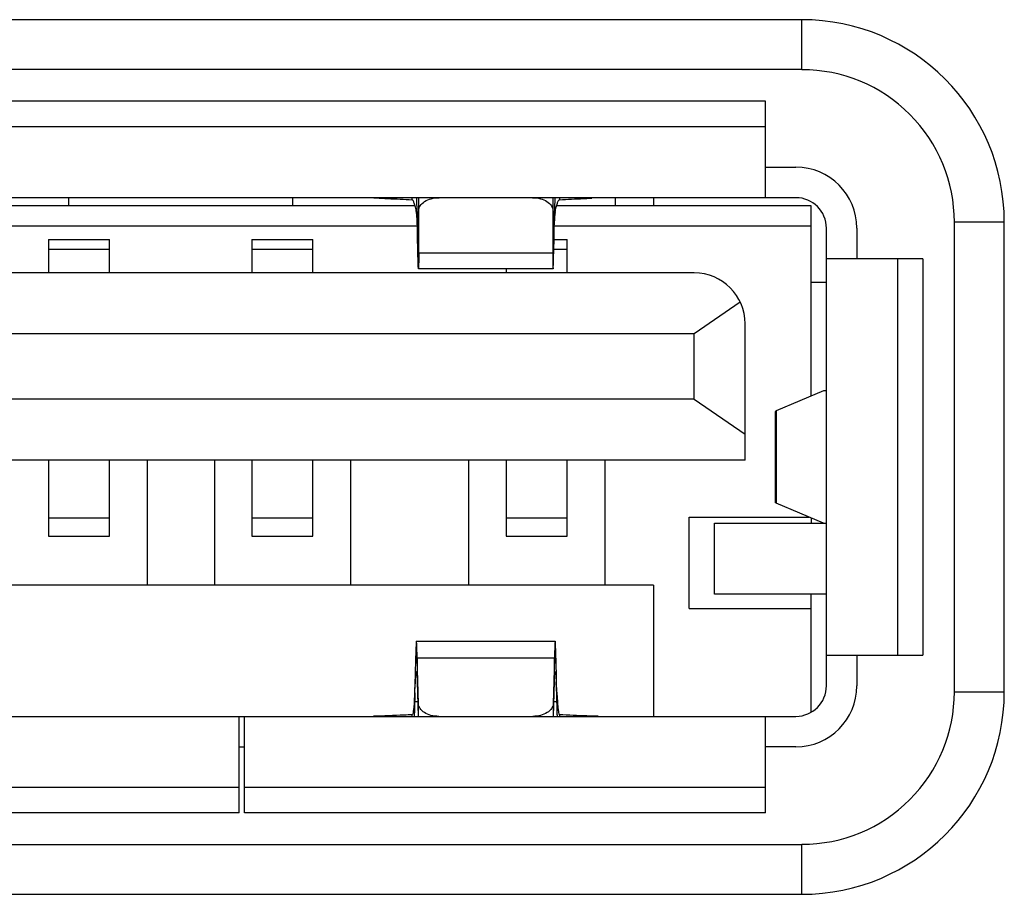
# Model space of a CAD drawing. Header units: millimetres. Extents: x 6863 to 7584, y 164 to 940.
# Tile 12 of 31: x 7385 to 7395, y 567 to 576. Entities that reach past the tile are written whole.
import ezdxf

# ---------------------------------------------------------------- set-up
doc = ezdxf.new("R2010")
doc.units = ezdxf.units.MM
doc.header["$LTSCALE"] = 32.67
doc.layers.get('0').update_dxf_attribs({"linetype": 'CONTINUOUS'})

msp = doc.modelspace()

# ---------------------------------------------------------------- linework, layer by layer
for p, q in [((7392.8972, 575.7919), (7380.6794, 575.7919)), ((7392.8973, 575.3007), (7392.8973, 575.7919)), ((7392.8973, 575.3007), (7380.6793, 575.3007)), ((7392.5383, 574.9919), (7381.0383, 574.9919)), ((7392.5383, 574.0419), (7392.5383, 574.9919)), ((7381.0383, 574.7419), (7392.5383, 574.7419)), ((7392.5383, 574.3419), (7392.8383, 574.3419)), ((7392.8383, 574.0419), (7380.7383, 574.0419)), ((7385.6883, 573.9619), (7385.6883, 574.0419)), ((7387.8883, 574.0419), (7387.8883, 573.9619)), ((7388.7559, 574.0376), (7388.7564, 574.0376)), ((7389.0633, 574.0222), (7389.0633, 574.0419)), ((7389.1283, 573.5002), (7389.1283, 574.0419)), ((7390.4483, 574.0419), (7390.4483, 573.5002)), ((7390.5133, 574.0419), (7390.5133, 574.0222)), ((7391.0633, 573.9619), (7391.0633, 574.0419)), ((7391.4383, 574.0419), (7391.4383, 573.9619)), ((7389.0927, 573.9619), (7384.4839, 573.9619)), ((7392.9883, 573.9619), (7390.4839, 573.9619)), ((7392.9883, 572.0905), (7392.9883, 573.9619)), ((7389.1133, 573.9041), (7389.1131, 573.9131)), ((7389.1133, 573.9041), (7389.1283, 573.9041)), ((7390.4483, 573.9041), (7390.4633, 573.9041)), ((7390.4633, 573.9041), (7390.4635, 573.9131)), ((7389.1144, 573.7619), (7384.4622, 573.7619)), ((7389.1152, 573.7276), (7389.1133, 573.8132)), ((7389.1165, 573.6658), (7389.1152, 573.7276)), ((7389.1157, 573.8094), (7389.1156, 573.8129)), ((7389.1214, 573.675), (7389.1185, 573.731)), ((7390.4552, 573.674), (7390.4581, 573.7304)), ((7390.46, 573.6629), (7390.4614, 573.7275)), ((7390.4609, 573.8095), (7390.461, 573.8129)), ((7390.4614, 573.7275), (7390.4633, 573.8132)), ((7392.9883, 573.7619), (7390.4622, 573.7619)), ((7393.1383, 569.2419), (7393.1383, 573.7419)), ((7393.4383, 573.7419), (7393.4383, 573.4419)), ((7394.397, 569.183), (7394.397, 573.8009)), ((7394.8883, 573.8009), (7394.397, 573.8009)), ((7394.8883, 569.183), (7394.8883, 573.8009)), ((7385.4883, 573.6319), (7385.4883, 573.3019)), ((7385.4883, 573.6319), (7386.0883, 573.6319)), ((7386.0883, 573.3019), (7386.0883, 573.6319)), ((7387.4883, 573.6319), (7387.4883, 573.3019)), ((7387.4883, 573.6319), (7388.0883, 573.6319)), ((7388.0883, 573.3019), (7388.0883, 573.6319)), ((7389.1171, 573.6401), (7389.1165, 573.6658)), ((7389.1195, 573.5366), (7389.1171, 573.6401)), ((7390.4571, 573.5339), (7390.4593, 573.6298)), ((7390.4593, 573.6298), (7390.4595, 573.6402)), ((7390.4593, 573.6319), (7390.5883, 573.6319)), ((7390.4595, 573.6402), (7390.46, 573.6629)), ((7390.5883, 573.3019), (7390.5883, 573.6319)), ((7386.0883, 573.5335), (7385.4883, 573.5335)), ((7388.0883, 573.5335), (7387.4883, 573.5335)), ((7389.1205, 573.4963), (7389.1195, 573.5366)), ((7390.4562, 573.4965), (7390.4571, 573.5339)), ((7390.5883, 573.5335), (7390.4571, 573.5335)), ((7389.1283, 573.5002), (7390.4483, 573.5002)), ((7394.0883, 573.4419), (7393.1383, 573.4419)), ((7393.8383, 573.4419), (7393.8383, 569.5419)), ((7394.0883, 573.4419), (7394.0883, 569.5419)), ((7390.4504, 573.3419), (7389.1262, 573.3419)), ((7389.9883, 573.3419), (7389.9883, 573.3019)), ((7391.8383, 573.3019), (7381.7383, 573.3019)), ((7392.9883, 573.2119), (7393.1383, 573.2119)), ((7392.291, 573.0142), (7391.8383, 572.7019)), ((7392.3383, 571.4619), (7392.3383, 572.8019)), ((7391.8383, 572.7019), (7381.7383, 572.7019)), ((7391.8383, 572.0619), (7391.8383, 572.7019)), ((7393.1099, 572.1419), (7392.6434, 571.9447)), ((7393.1383, 572.1419), (7393.1099, 572.1419)), ((7391.8383, 572.0619), (7381.7383, 572.0619)), ((7391.8383, 572.0619), (7392.3383, 571.7171)), ((7392.6383, 571.0435), (7392.6383, 571.9403)), ((7392.6434, 571.9447), (7392.6434, 571.0392)), ((7392.3383, 571.4619), (7381.2383, 571.4619)), ((7385.4883, 571.4619), (7385.4883, 570.712)), ((7386.0883, 570.712), (7386.0883, 571.4619)), ((7386.4583, 571.4619), (7386.4583, 570.2319)), ((7387.1183, 571.4619), (7387.1183, 570.2319)), ((7387.4883, 571.4619), (7387.4883, 570.712)), ((7388.0883, 570.712), (7388.0883, 571.4619)), ((7388.4583, 571.4619), (7388.4583, 570.2319)), ((7389.6183, 571.4619), (7389.6183, 570.2319)), ((7389.9883, 571.4619), (7389.9883, 570.712)), ((7390.5883, 570.712), (7390.5883, 571.4619)), ((7390.9583, 571.4619), (7390.9583, 570.2319)), ((7393.1099, 570.8419), (7392.6434, 571.0392)), ((7385.4883, 570.8936), (7386.0883, 570.8936)), ((7387.4883, 570.8936), (7388.0883, 570.8936)), ((7389.9883, 570.8936), (7390.5883, 570.8936)), ((7391.7883, 570.0019), (7391.7883, 570.9019)), ((7391.7883, 570.9019), (7392.968, 570.9019)), ((7392.0383, 570.1419), (7392.0383, 570.8419)), ((7392.0383, 570.8419), (7393.1383, 570.8419)), ((7392.9883, 570.8934), (7392.9883, 570.8419)), ((7385.4883, 570.7119), (7386.0883, 570.7119)), ((7387.4883, 570.7119), (7388.0883, 570.7119)), ((7389.9883, 570.7119), (7390.5883, 570.7119)), ((7391.4383, 570.2319), (7382.1383, 570.2319)), ((7391.4383, 570.2319), (7391.4383, 568.9419)), ((7393.1383, 570.1419), (7392.0383, 570.1419)), ((7392.9883, 568.9858), (7392.9883, 570.1419)), ((7391.7883, 570.0019), (7392.9883, 570.0019)), ((7389.1057, 569.6819), (7390.4709, 569.6819)), ((7389.125, 569.0683), (7389.1133, 569.5134)), ((7389.1133, 569.5134), (7389.1133, 569.2836)), ((7390.4633, 569.5134), (7389.1133, 569.5134)), ((7390.4633, 569.5134), (7390.4516, 569.0683)), ((7390.4633, 569.2836), (7390.4633, 569.5134)), ((7393.1383, 569.5419), (7394.0883, 569.5419)), ((7393.4383, 569.5419), (7393.4383, 569.2419)), ((7389.0942, 569.3852), (7389.0928, 569.3327)), ((7390.4838, 569.3327), (7390.4824, 569.3852)), ((7389.0916, 569.2863), (7389.0883, 569.1706)), ((7389.0928, 569.3327), (7389.0916, 569.2863)), ((7389.0918, 569.1907), (7389.0958, 569.2797)), ((7389.0958, 569.2797), (7389.0961, 569.2857)), ((7389.1133, 569.2836), (7389.1223, 568.9419)), ((7390.4543, 568.9419), (7390.4633, 569.2836)), ((7390.4805, 569.2856), (7390.4808, 569.2798)), ((7390.4851, 569.2863), (7390.4838, 569.3327)), ((7390.4883, 569.1706), (7390.4851, 569.2863)), ((7389.0883, 569.1706), (7389.0844, 569.0853)), ((7389.0912, 569.1718), (7389.0918, 569.1907)), ((7390.4848, 569.1908), (7390.4855, 569.1718)), ((7390.4883, 569.1706), (7390.4922, 569.0859)), ((7394.397, 569.183), (7394.8883, 569.183)), ((7389.1186, 569.0837), (7389.0883, 569.0837)), ((7390.4883, 569.0837), (7390.4581, 569.0837)), ((7389.125, 568.9419), (7389.125, 569.0683)), ((7390.4516, 569.0683), (7390.4516, 568.9419)), ((7380.7383, 568.9419), (7392.8383, 568.9419)), ((7387.3633, 567.9919), (7387.3633, 568.9419)), ((7387.4133, 567.9919), (7387.4133, 568.9419)), ((7389.0633, 568.9419), (7389.0633, 568.9576)), ((7389.0852, 568.9564), (7389.085, 568.946)), ((7390.4914, 568.9563), (7390.4917, 568.9446)), ((7390.5133, 568.9576), (7390.5133, 568.9419)), ((7392.5383, 567.9919), (7392.5383, 568.9419)), ((7387.3633, 568.6419), (7387.4133, 568.6419)), ((7392.8383, 568.6419), (7392.5383, 568.6419)), ((7387.3633, 568.2419), (7381.0383, 568.2419)), ((7392.5383, 568.2419), (7387.4133, 568.2419)), ((7387.3633, 567.9919), (7381.0383, 567.9919)), ((7392.5383, 567.9919), (7387.4133, 567.9919)), ((7380.6793, 567.6832), (7392.8973, 567.6832)), ((7392.8973, 567.1919), (7392.8973, 567.6832)), ((7380.6794, 567.1919), (7392.8972, 567.1919))]:
    msp.add_line(p, q)
for centre, radius, start, end in [((7392.8971, 573.8007), 1.9912, 0.00371, 89.99629), ((7392.8974, 573.801), 1.4996, 359.99475, 90.00525), ((7392.8383, 573.7419), 0.6, 0, 90), ((7389.258, 582.4008), 8.3783, 266.10077, 266.56368), ((7389.4352, 585.2956), 11.2785, 266.54964, 266.74211), ((7389.5393, 587.1194), 13.1053, 266.74087, 266.8798), ((7389.865, 593.2275), 19.222, 266.90133, 267.60951), ((7384.2887, 573.8057), 4.8255, 1.73507, 2.80625), ((7395.2851, 573.8058), 4.8228, 177.1931, 178.26684), ((7389.5939, 595.6823), 21.6796, 272.43063, 273.05853), ((7390.0373, 587.1194), 13.1053, 273.1202, 273.25913), ((7390.1589, 584.9943), 10.9766, 273.25581, 273.51243), ((7392.8383, 573.7419), 0.3, 0, 90), ((7383.5987, 573.7838), 5.5159, 1.34302, 1.74523), ((7395.9786, 573.7839), 5.5166, 178.25719, 178.65766), ((7388.4341, 573.7982), 0.6793, 1.26427, 8.19179), ((7400.4164, 574.1483), 11.3057, 181.23779, 181.70011), ((7379.1177, 574.1499), 11.3483, 358.2984, 358.75896), ((7391.1415, 573.7982), 0.6783, 171.73048, 178.73303), ((7395.5663, 573.998), 6.4533, 181.67483, 182.37118), ((7383.9586, 573.9992), 6.5051, 357.63209, 358.32881), ((7373.6981, 573.9079), 16.7631, 358.37133, 358.59357), ((7391.8383, 572.8019), 0.5, 0, 90), ((7384.5262, 568.9724), 5.9625, 2.0987, 2.95471), ((7402.016, 568.7102), 12.9331, 177.95451, 178.34526), ((7378.272, 568.7332), 12.2213, 1.64336, 2.05688), ((7392.8383, 569.2419), 0.6, 270, 0), ((7392.8383, 569.2419), 0.3, 270, 0), ((7392.8971, 569.1832), 1.9912, 270.00371, 359.99629), ((7392.8974, 569.1829), 1.4996, 269.99475, 0.00525), ((7403.9877, 568.657), 14.9056, 178.35978, 178.84911), ((7375.5078, 568.6547), 14.9866, 1.1533, 1.64034)]:
    msp.add_arc(centre, radius, start, end)
for points, knots in [([(7389.1065, 573.895), (7389.104, 573.9128), (7389.0981, 573.9439), (7389.0865, 573.9848), (7389.0761, 574.0079), (7389.0676, 574.022), (7389.0633, 574.0222)], [0, 0, 0, 0, 0.395665, 0.70243, 0.906118, 1, 1, 1, 1]), ([(7389.1283, 573.9134), (7389.1283, 573.9306), (7389.1411, 573.9681), (7389.188, 574.0094), (7389.253, 574.0359), (7389.3026, 574.0419), (7389.3283, 574.0419)], [0, 0, 0, 0, 0.198534, 0.430404, 0.702542, 1, 1, 1, 1]), ([(7390.2483, 574.0419), (7390.274, 574.0419), (7390.3236, 574.0359), (7390.3886, 574.0094), (7390.4355, 573.9681), (7390.4483, 573.9306), (7390.4483, 573.9134)], [0, 0, 0, 0, 0.297459, 0.569597, 0.801467, 1, 1, 1, 1]), ([(7390.4702, 573.8957), (7390.4728, 573.9135), (7390.4786, 573.9444), (7390.4902, 573.985), (7390.5006, 574.008), (7390.5091, 574.022), (7390.5133, 574.0222)], [0, 0, 0, 0, 0.39568, 0.702354, 0.906009, 1, 1, 1, 1]), ([(7389.1252, 573.642), (7389.1245, 573.642), (7389.1243, 573.6462), (7389.123, 573.6511), (7389.1223, 573.6622), (7389.1217, 573.6702), (7389.1214, 573.675)], [0, 0, 0, 0, 0.067854, 0.257575, 0.569391, 1, 1, 1, 1]), ([(7390.4514, 573.642), (7390.4521, 573.6419), (7390.4523, 573.6461), (7390.4535, 573.6508), (7390.4542, 573.6616), (7390.4549, 573.6694), (7390.4552, 573.674)], [0, 0, 0, 0, 0.06764, 0.257239, 0.569075, 1, 1, 1, 1]), ([(7389.1262, 573.3419), (7389.1254, 573.3419), (7389.1262, 573.3473), (7389.1245, 573.3529), (7389.1246, 573.3663), (7389.1236, 573.3831), (7389.123, 573.4053), (7389.1218, 573.4434), (7389.121, 573.4743), (7389.1205, 573.4963)], [0, 0, 0, 0, 0.016567, 0.065297, 0.145918, 0.257962, 0.400557, 0.572606, 1, 1, 1, 1]), ([(7389.1283, 573.5002), (7389.1283, 573.4776), (7389.1283, 573.446), (7389.128, 573.4069), (7389.1279, 573.3842), (7389.1273, 573.367), (7389.1277, 573.3532), (7389.1261, 573.3474), (7389.1271, 573.342), (7389.1262, 573.3419)], [0, 0, 0, 0, 0.426944, 0.599235, 0.74189, 0.853982, 0.93467, 0.983386, 1, 1, 1, 1]), ([(7390.4483, 573.5002), (7390.4483, 573.4776), (7390.4483, 573.446), (7390.4486, 573.4069), (7390.4487, 573.3842), (7390.4493, 573.367), (7390.4489, 573.3532), (7390.4505, 573.3474), (7390.4495, 573.342), (7390.4504, 573.3419)], [0, 0, 0, 0, 0.427003, 0.599329, 0.741991, 0.854068, 0.934736, 0.983421, 1, 1, 1, 1]), ([(7390.4504, 573.3419), (7390.4509, 573.3419), (7390.4506, 573.3449), (7390.4515, 573.3482), (7390.4517, 573.3559), (7390.4526, 573.3706), (7390.4533, 573.3964), (7390.4541, 573.4186), (7390.4544, 573.4315)], [0, 0, 0, 0, 0.016535, 0.064614, 0.144207, 0.255018, 0.56863, 1, 1, 1, 1]), ([(7392.6434, 571.9447), (7392.6426, 571.9443), (7392.6407, 571.9434), (7392.6379, 571.9419), (7392.6379, 571.9403)], [0, 0, 0, 0, 0.354581, 1, 1, 1, 1]), ([(7392.6434, 571.0392), (7392.6426, 571.0395), (7392.6407, 571.0405), (7392.6379, 571.042), (7392.6379, 571.0435)], [0, 0, 0, 0, 0.352051, 1, 1, 1, 1]), ([(7389.1057, 569.6819), (7389.1052, 569.6819), (7389.105, 569.6794), (7389.1043, 569.6764), (7389.1038, 569.6697), (7389.1028, 569.6568), (7389.1018, 569.6342), (7389.1005, 569.6005), (7389.0991, 569.5578), (7389.0969, 569.485), (7389.0953, 569.4266), (7389.0942, 569.3852)], [0, 0, 0, 0, 0.00466, 0.017433, 0.038482, 0.067761, 0.150688, 0.265104, 0.409442, 0.581711, 1, 1, 1, 1]), ([(7389.1133, 569.5134), (7389.1127, 569.5374), (7389.1117, 569.5711), (7389.1103, 569.6127), (7389.1095, 569.6369), (7389.1084, 569.6553), (7389.108, 569.6699), (7389.1064, 569.6762), (7389.1067, 569.6819), (7389.1057, 569.6819)], [0, 0, 0, 0, 0.426557, 0.59874, 0.74131, 0.853348, 0.934054, 0.982886, 1, 1, 1, 1]), ([(7390.4709, 569.6819), (7390.4699, 569.6819), (7390.4702, 569.6762), (7390.4686, 569.6699), (7390.4682, 569.6553), (7390.4671, 569.6369), (7390.4663, 569.6127), (7390.4649, 569.5711), (7390.4639, 569.5374), (7390.4633, 569.5134)], [0, 0, 0, 0, 0.017114, 0.065946, 0.146652, 0.25869, 0.401259, 0.573443, 1, 1, 1, 1]), ([(7390.4824, 569.3852), (7390.4813, 569.4266), (7390.4797, 569.485), (7390.4775, 569.5578), (7390.4761, 569.6005), (7390.4748, 569.6342), (7390.4738, 569.6568), (7390.4728, 569.6697), (7390.4723, 569.6764), (7390.4716, 569.6794), (7390.4714, 569.6819), (7390.4709, 569.6819)], [0, 0, 0, 0, 0.418288, 0.590557, 0.734896, 0.849311, 0.932239, 0.961518, 0.982567, 0.99534, 1, 1, 1, 1]), ([(7389.0961, 569.2857), (7389.0968, 569.2994), (7389.0982, 569.3231), (7389.1004, 569.3507), (7389.1021, 569.3668), (7389.1033, 569.3749), (7389.1043, 569.379), (7389.1052, 569.3819), (7389.1059, 569.3819)], [0, 0, 0, 0, 0.424464, 0.737569, 0.849352, 0.930305, 0.979995, 1, 1, 1, 1]), ([(7389.1059, 569.3819), (7389.1065, 569.3819), (7389.1075, 569.3789), (7389.1083, 569.3748), (7389.1093, 569.3665), (7389.1107, 569.35), (7389.1121, 569.3219), (7389.1129, 569.2976), (7389.1133, 569.2836)], [0, 0, 0, 0, 0.019745, 0.069251, 0.150066, 0.261841, 0.575565, 1, 1, 1, 1]), ([(7390.4633, 569.2836), (7390.4637, 569.2976), (7390.4645, 569.3219), (7390.4659, 569.35), (7390.4673, 569.3665), (7390.4683, 569.3748), (7390.4692, 569.3789), (7390.4701, 569.3819), (7390.4707, 569.3819)], [0, 0, 0, 0, 0.424434, 0.738157, 0.849932, 0.930747, 0.980254, 1, 1, 1, 1]), ([(7390.4707, 569.3819), (7390.4714, 569.3819), (7390.4723, 569.379), (7390.4733, 569.3749), (7390.4745, 569.3668), (7390.4763, 569.3507), (7390.4784, 569.3231), (7390.4798, 569.2994), (7390.4805, 569.2856)], [0, 0, 0, 0, 0.020004, 0.069694, 0.150646, 0.262429, 0.575536, 1, 1, 1, 1]), ([(7389.0844, 569.0853), (7389.0832, 569.0676), (7389.0807, 569.0369), (7389.076, 568.9952), (7389.0711, 568.9735), (7389.0668, 568.9578), (7389.0633, 568.9576)], [0, 0, 0, 0, 0.408909, 0.720554, 0.919152, 1, 1, 1, 1]), ([(7390.4922, 569.0859), (7390.4934, 569.068), (7390.4958, 569.0372), (7390.5006, 568.9954), (7390.5055, 568.9736), (7390.5098, 568.9578), (7390.5133, 568.9576)], [0, 0, 0, 0, 0.408863, 0.720559, 0.919198, 1, 1, 1, 1]), ([(7389.325, 568.9419), (7389.2995, 568.9419), (7389.2504, 568.9478), (7389.1859, 568.9739), (7389.139, 569.0143), (7389.1254, 569.0513), (7389.125, 569.0683)], [0, 0, 0, 0, 0.296776, 0.568793, 0.801191, 1, 1, 1, 1]), ([(7390.4516, 569.0683), (7390.4512, 569.0513), (7390.4376, 569.0143), (7390.3907, 568.9739), (7390.3262, 568.9478), (7390.2771, 568.9419), (7390.2516, 568.9419)], [0, 0, 0, 0, 0.198809, 0.431207, 0.703224, 1, 1, 1, 1]), ([(7389.0633, 568.9576), (7389.0372, 568.9562), (7388.9106, 568.95), (7388.784, 568.9453), (7388.6836, 568.942)], [0, 0, 0, 0, 0.206663, 1, 1, 1, 1]), ([(7390.8927, 568.942), (7390.8556, 568.9432), (7390.7291, 568.9477), (7390.6026, 568.9528), (7390.5133, 568.9576)], [0, 0, 0, 0, 0.293263, 1, 1, 1, 1])]:
    msp.add_open_spline(points, degree=3, knots=knots)

doc.saveas('drawing.dxf')
